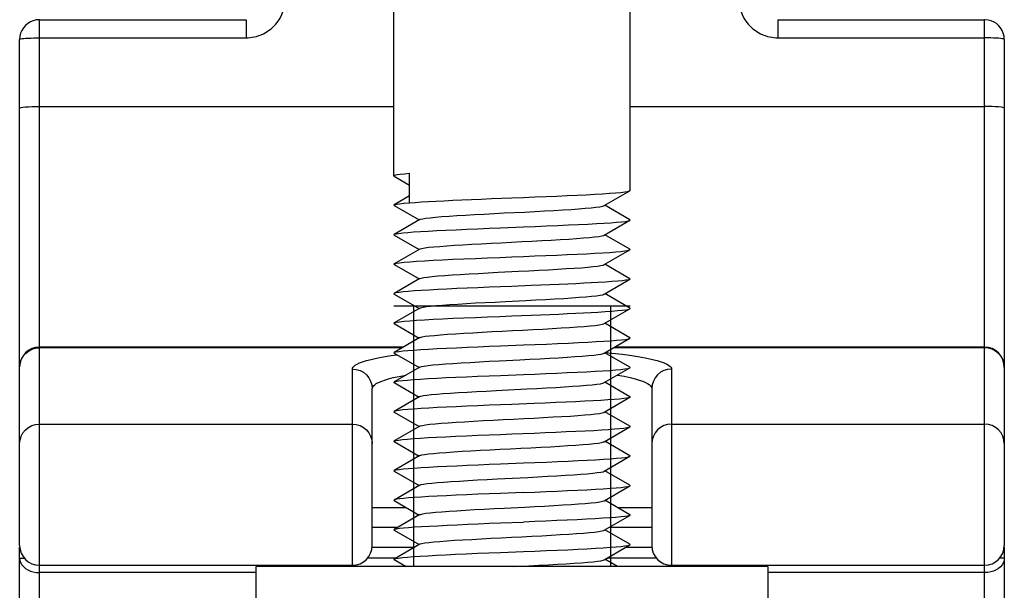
# Model space of a CAD drawing. Extents: x 0 to 420, y 0 to 297.
# Tile 58 of 75: x 325.12 to 335.12, y 174.89 to 180.7. Entities that reach past the tile are written whole.
import ezdxf

# ---------------------------------------------------------------- set-up
doc = ezdxf.new("R2010")
doc.units = 0
doc.header["$LTSCALE"] = 23.1
doc.layers.get('0').update_dxf_attribs({"linetype": 'CONTINUOUS'})
doc.layers.add('02___PRT_ALL_AXES', color=7, linetype='CONTINUOUS')

msp = doc.modelspace()

# ---------------------------------------------------------------- linework, layer by layer
at = {"color": 7, "linetype": 'CONTINUOUS'}
for p, q in [((325.324, 180.695), (327.424, 180.695)), ((325.324, 173.254), (325.324, 180.695)), ((327.424, 180.695), (327.424, 180.511)), ((332.824, 180.695), (334.924, 180.695)), ((332.824, 180.695), (332.824, 180.511)), ((334.924, 173.254), (334.924, 180.695)), ((325.324, 180.511), (327.424, 180.511)), ((332.824, 180.511), (334.924, 180.511)), ((325.124, 175.349), (325.124, 180.495)), ((335.124, 180.495), (335.124, 175.349)), ((325.324, 179.812), (328.924, 179.812)), ((331.324, 179.812), (334.924, 179.812)), ((328.927, 179.106), (329.085, 179.014)), ((329.085, 178.834), (329.085, 179.134)), ((329.085, 178.904), (328.927, 178.812)), ((331.061, 178.805), (331.322, 178.956)), ((328.927, 178.806), (329.181, 178.659)), ((329.916, 178.876), (330.124, 178.884)), ((331.322, 178.662), (331.068, 178.809)), ((329.188, 178.663), (328.927, 178.512)), ((331.061, 178.505), (331.322, 178.656)), ((328.927, 178.506), (329.181, 178.359)), ((331.322, 178.362), (331.068, 178.509)), ((329.188, 178.363), (328.927, 178.212)), ((331.061, 178.205), (331.322, 178.356)), ((328.927, 178.206), (329.181, 178.059)), ((331.322, 178.062), (331.068, 178.209)), ((329.188, 178.063), (328.927, 177.912)), ((331.061, 177.905), (331.322, 178.056)), ((328.927, 177.906), (329.181, 177.759)), ((330.319, 177.992), (330.124, 177.984)), ((331.084, 177.9), (331.068, 177.909)), ((331.322, 177.762), (331.084, 177.9)), ((331.324, 177.784), (328.924, 177.784)), ((329.188, 177.763), (328.927, 177.612)), ((331.061, 177.605), (331.322, 177.756)), ((328.927, 177.606), (329.181, 177.459)), ((330.124, 177.684), (330.319, 177.692)), ((331.322, 177.462), (331.068, 177.609)), ((329.188, 177.463), (328.927, 177.312)), ((331.061, 177.305), (331.322, 177.456)), ((329.022, 177.367), (325.324, 177.367)), ((329.008, 177.359), (325.324, 177.359)), ((328.927, 177.306), (329.181, 177.159)), ((331.322, 177.162), (331.068, 177.309)), ((334.924, 177.359), (331.154, 177.359)), ((334.924, 177.367), (331.169, 177.367)), ((328.896, 177.28), (328.957, 177.288)), ((328.504, 175.149), (328.504, 177.143)), ((329.188, 177.163), (328.927, 177.012)), ((331.061, 177.005), (331.322, 177.156)), ((331.744, 177.143), (331.744, 175.149)), ((328.87, 177.043), (328.919, 177.056)), ((328.927, 177.006), (329.181, 176.859)), ((331.322, 176.862), (331.068, 177.009)), ((328.704, 175.349), (328.704, 176.945)), ((329.964, 176.926), (330.275, 176.942)), ((331.544, 176.945), (331.544, 175.349)), ((329.188, 176.863), (328.927, 176.712)), ((331.061, 176.705), (331.322, 176.856)), ((328.927, 176.706), (329.181, 176.559)), ((330.351, 176.793), (330.124, 176.784)), ((331.322, 176.562), (331.068, 176.709)), ((325.324, 176.583), (328.504, 176.583)), ((329.188, 176.563), (328.927, 176.412)), ((331.061, 176.405), (331.322, 176.556)), ((331.744, 176.583), (334.924, 176.583)), ((328.927, 176.406), (329.181, 176.259)), ((330.124, 176.484), (330.351, 176.493)), ((331.322, 176.262), (331.068, 176.409)), ((329.188, 176.263), (328.927, 176.112)), ((331.061, 176.105), (331.322, 176.256)), ((328.927, 176.106), (329.181, 175.959)), ((331.322, 175.962), (331.068, 176.109)), ((329.974, 176.026), (330.285, 176.042)), ((329.188, 175.963), (328.927, 175.812)), ((331.061, 175.805), (331.322, 175.956)), ((328.927, 175.806), (329.181, 175.659)), ((331.322, 175.662), (331.068, 175.809)), ((329.051, 175.734), (328.704, 175.734)), ((331.544, 175.734), (331.198, 175.734)), ((329.188, 175.663), (328.927, 175.512)), ((331.061, 175.505), (331.322, 175.656)), ((328.965, 175.534), (328.704, 175.534)), ((328.927, 175.506), (329.181, 175.359)), ((331.322, 175.362), (331.068, 175.509)), ((331.544, 175.534), (331.111, 175.534)), ((325.124, 175.334), (325.126, 175.334)), ((325.124, 173.454), (325.124, 175.334)), ((328.704, 175.334), (329.138, 175.334)), ((329.188, 175.363), (328.927, 175.212)), ((331.061, 175.205), (331.322, 175.356)), ((331.284, 175.334), (331.544, 175.334)), ((335.124, 175.334), (335.123, 175.334)), ((335.124, 175.334), (335.124, 173.454)), ((325.124, 175.221), (325.171, 175.221)), ((328.943, 175.221), (328.657, 175.221)), ((328.927, 175.206), (329.05, 175.135)), ((331.197, 175.135), (331.068, 175.209)), ((331.591, 175.221), (331.09, 175.221)), ((335.124, 175.221), (335.077, 175.221)), ((325.324, 175.149), (328.504, 175.149)), ((330.138, 175.135), (330.295, 175.143)), ((331.744, 175.149), (334.924, 175.149)), ((327.524, 175.074), (325.324, 175.074)), ((334.924, 175.074), (332.724, 175.074))]:
    msp.add_line(p, q, dxfattribs=at)
at = {"color": 2, "linetype": 'CONTINUOUS'}
for p, q in [((329.124, 177.784), (329.124, 175.135)), ((331.124, 177.784), (331.124, 175.135))]:
    msp.add_line(p, q, dxfattribs=at)
at = {"color": 7, "linetype": 'CONTINUOUS'}
for points in [[(327.424, 180.511), (327.444, 180.511), (327.465, 180.513), (327.486, 180.516), (327.508, 180.52), (327.53, 180.525), (327.554, 180.533), (327.578, 180.542), (327.602, 180.553), (327.627, 180.567), (327.652, 180.584), (327.677, 180.603), (327.702, 180.625), (327.725, 180.651), (327.748, 180.679), (327.769, 180.712), (327.787, 180.747), (327.802, 180.786), (327.814, 180.828), (327.821, 180.873), (327.824, 180.921)], [(332.424, 180.921), (332.427, 180.873), (332.435, 180.828), (332.447, 180.786), (332.462, 180.747), (332.48, 180.712), (332.501, 180.679), (332.524, 180.651), (332.547, 180.625), (332.572, 180.603), (332.597, 180.584), (332.622, 180.567), (332.647, 180.553), (332.671, 180.542), (332.695, 180.533), (332.719, 180.525), (332.741, 180.52), (332.763, 180.516), (332.784, 180.513), (332.805, 180.511), (332.824, 180.511)], [(325.324, 180.695), (325.292, 180.693), (325.262, 180.685), (325.233, 180.673), (325.206, 180.657), (325.183, 180.637), (325.163, 180.613), (325.147, 180.587), (325.134, 180.558), (325.127, 180.527), (325.124, 180.495)], [(335.124, 180.495), (335.122, 180.528), (335.114, 180.559), (335.102, 180.587), (335.086, 180.613), (335.067, 180.635), (335.045, 180.655), (335.02, 180.671), (334.992, 180.684), (334.962, 180.692), (334.929, 180.695), (334.924, 180.695)], [(325.124, 180.495), (325.127, 180.498), (325.135, 180.5), (325.148, 180.503), (325.165, 180.505), (325.186, 180.506), (325.211, 180.508), (325.238, 180.509), (325.267, 180.51), (325.296, 180.511), (325.324, 180.511)], [(335.124, 180.495), (335.122, 180.498), (335.115, 180.5), (335.103, 180.502), (335.086, 180.504), (335.066, 180.506), (335.042, 180.508), (335.015, 180.509), (334.986, 180.51), (334.956, 180.511), (334.924, 180.511)], [(325.124, 179.797), (325.128, 179.8), (325.14, 179.803), (325.158, 179.806), (325.183, 179.808), (325.213, 179.81), (325.248, 179.811), (325.285, 179.812), (325.324, 179.812)], [(335.124, 179.797), (335.121, 179.8), (335.109, 179.803), (335.091, 179.806), (335.066, 179.808), (335.036, 179.81), (335.001, 179.811), (334.963, 179.812), (334.924, 179.812)], [(328.924, 179.109), (328.926, 179.111), (328.936, 179.116), (328.958, 179.12), (328.99, 179.125), (329.033, 179.129), (329.085, 179.134)], [(328.927, 179.106), (328.926, 179.107), (328.924, 179.109)], [(330.124, 178.884), (330.241, 178.888), (330.356, 178.893), (330.47, 178.898), (330.58, 178.902), (330.685, 178.907), (330.785, 178.912), (330.879, 178.916), (330.966, 178.921), (331.045, 178.926), (331.116, 178.93), (331.177, 178.935), (331.229, 178.94), (331.27, 178.944), (331.299, 178.949), (331.317, 178.954), (331.322, 178.956)], [(331.322, 178.956), (331.324, 178.958), (331.324, 178.959)], [(328.927, 178.806), (328.924, 178.809), (328.927, 178.812)], [(328.927, 178.812), (328.931, 178.814), (328.95, 178.819), (328.982, 178.824), (329.027, 178.829), (329.085, 178.834)], [(329.085, 178.834), (329.142, 178.838), (329.207, 178.842), (329.277, 178.846), (329.354, 178.851), (329.436, 178.855), (329.524, 178.859), (329.616, 178.863), (329.713, 178.867), (329.813, 178.871), (329.916, 178.876)], [(330.254, 178.74), (330.356, 178.746), (330.456, 178.751), (330.551, 178.756), (330.641, 178.762), (330.725, 178.767), (330.801, 178.772), (330.869, 178.778), (330.928, 178.783), (330.977, 178.788), (331.016, 178.793), (331.043, 178.799), (331.06, 178.804), (331.061, 178.805)], [(329.188, 178.663), (329.196, 178.666), (329.218, 178.672), (329.251, 178.677), (329.295, 178.682), (329.349, 178.688), (329.413, 178.693), (329.485, 178.698), (329.565, 178.703), (329.652, 178.709), (329.745, 178.714), (329.842, 178.719), (329.943, 178.725), (330.046, 178.73), (330.254, 178.74)], [(330.242, 178.589), (330.359, 178.593), (330.476, 178.598), (330.589, 178.603), (330.698, 178.608), (330.8, 178.612), (330.894, 178.617), (330.981, 178.622), (331.058, 178.626), (331.127, 178.631), (331.187, 178.636), (331.237, 178.641), (331.276, 178.645), (331.304, 178.65), (331.32, 178.655), (331.322, 178.656)], [(331.322, 178.656), (331.324, 178.659), (331.322, 178.662)], [(328.927, 178.506), (328.924, 178.509), (328.927, 178.512)], [(328.927, 178.512), (328.93, 178.514), (328.947, 178.518), (328.976, 178.523), (329.016, 178.528), (329.066, 178.532), (329.125, 178.537), (329.195, 178.542), (329.273, 178.546), (329.36, 178.551), (329.454, 178.556), (329.557, 178.56), (329.665, 178.565), (329.777, 178.57), (329.892, 178.575), (330.008, 178.579), (330.242, 178.589)], [(329.188, 178.363), (329.192, 178.365), (329.21, 178.37), (329.24, 178.375), (329.281, 178.381), (329.332, 178.386), (329.393, 178.391), (329.462, 178.397), (329.54, 178.402), (329.625, 178.407), (329.717, 178.412), (329.813, 178.418), (329.913, 178.423), (330.015, 178.428), (330.119, 178.434), (330.223, 178.439), (330.326, 178.444), (330.426, 178.449), (330.523, 178.455), (330.615, 178.46), (330.7, 178.465), (330.779, 178.471), (330.85, 178.476), (330.911, 178.481), (330.963, 178.486), (331.005, 178.492), (331.036, 178.497), (331.056, 178.502), (331.061, 178.505)], [(330.124, 178.284), (330.241, 178.288), (330.356, 178.293), (330.469, 178.298), (330.579, 178.302), (330.685, 178.307), (330.786, 178.312), (330.88, 178.316), (330.967, 178.321), (331.046, 178.326), (331.117, 178.33), (331.178, 178.335), (331.23, 178.34), (331.27, 178.344), (331.299, 178.349), (331.317, 178.354), (331.322, 178.356)], [(331.322, 178.356), (331.324, 178.358), (331.322, 178.362)], [(328.927, 178.206), (328.924, 178.209), (328.927, 178.212)], [(328.927, 178.212), (328.931, 178.214), (328.95, 178.219), (328.983, 178.224), (329.029, 178.229), (329.087, 178.234), (329.156, 178.239), (329.236, 178.244), (329.324, 178.249), (329.42, 178.254), (329.524, 178.259), (329.636, 178.264), (329.754, 178.269), (329.876, 178.274), (330, 178.279), (330.124, 178.284)], [(329.984, 178.127), (330.192, 178.137), (330.295, 178.143), (330.397, 178.148), (330.494, 178.153), (330.588, 178.158), (330.675, 178.164), (330.756, 178.169), (330.829, 178.174), (330.894, 178.18), (330.949, 178.185), (330.994, 178.19), (331.028, 178.195), (331.051, 178.201), (331.061, 178.205)], [(329.188, 178.063), (329.203, 178.069), (329.23, 178.074), (329.267, 178.079), (329.315, 178.084), (329.373, 178.09), (329.441, 178.095), (329.516, 178.1), (329.599, 178.106), (329.689, 178.111), (329.783, 178.116), (329.882, 178.121), (329.984, 178.127)], [(330.997, 178.023), (330.928, 178.019), (330.854, 178.015), (330.774, 178.011), (330.69, 178.007), (330.602, 178.003), (330.51, 177.999), (330.416, 177.996), (330.319, 177.992)], [(331.322, 178.056), (331.308, 178.051), (331.282, 178.046), (331.246, 178.041), (331.198, 178.037), (331.14, 178.032), (331.073, 178.027), (330.997, 178.023)], [(331.322, 178.062), (331.324, 178.06), (331.322, 178.056)], [(328.927, 177.912), (328.925, 177.909), (328.927, 177.906)], [(330.124, 177.984), (330.008, 177.979), (329.892, 177.975), (329.779, 177.97), (329.669, 177.965), (329.564, 177.961), (329.464, 177.956), (329.37, 177.951), (329.283, 177.947), (329.203, 177.942), (329.133, 177.937), (329.071, 177.933), (329.019, 177.928), (328.978, 177.923), (328.949, 177.919), (328.931, 177.914), (328.927, 177.912)], [(330.808, 177.873), (330.875, 177.878), (330.933, 177.883), (330.981, 177.889), (331.019, 177.894), (331.046, 177.899), (331.061, 177.905)], [(329.188, 177.763), (329.198, 177.767), (329.221, 177.772), (329.255, 177.778), (329.3, 177.783), (329.355, 177.788), (329.42, 177.793), (329.493, 177.799), (329.574, 177.804), (329.661, 177.809), (329.754, 177.815), (329.852, 177.82), (329.954, 177.825), (330.057, 177.83), (330.265, 177.841)], [(330.265, 177.841), (330.367, 177.846), (330.466, 177.852), (330.56, 177.857), (330.65, 177.862), (330.733, 177.867), (330.808, 177.873)], [(330.319, 177.692), (330.414, 177.695), (330.508, 177.699), (330.599, 177.703), (330.687, 177.707), (330.772, 177.711), (330.852, 177.715), (330.927, 177.719), (330.997, 177.723)], [(330.997, 177.723), (331.072, 177.727), (331.139, 177.732), (331.196, 177.737), (331.243, 177.741), (331.28, 177.746), (331.305, 177.75), (331.32, 177.755), (331.322, 177.756)], [(331.322, 177.756), (331.324, 177.759), (331.322, 177.762)], [(328.927, 177.606), (328.924, 177.609), (328.927, 177.612)], [(328.927, 177.612), (328.931, 177.614), (328.95, 177.619), (328.982, 177.624), (329.028, 177.629), (329.086, 177.634), (329.156, 177.639), (329.235, 177.644), (329.323, 177.649), (329.419, 177.654), (329.524, 177.659), (329.636, 177.664), (329.754, 177.669), (329.876, 177.674), (330, 177.679), (330.124, 177.684)], [(329.188, 177.463), (329.193, 177.465), (329.213, 177.471), (329.244, 177.476), (329.285, 177.481), (329.338, 177.486), (329.399, 177.492), (329.47, 177.497), (329.549, 177.502), (329.634, 177.508), (329.726, 177.513), (329.823, 177.518), (329.923, 177.524), (330.026, 177.529), (330.13, 177.534), (330.234, 177.539), (330.336, 177.545), (330.436, 177.55), (330.532, 177.555), (330.624, 177.561), (330.709, 177.566), (330.787, 177.571), (330.856, 177.576), (330.917, 177.582), (330.968, 177.587), (331.009, 177.592), (331.039, 177.598), (331.057, 177.603), (331.061, 177.605)], [(330.242, 177.389), (330.359, 177.393), (330.475, 177.398), (330.588, 177.403), (330.697, 177.408), (330.799, 177.412), (330.893, 177.417), (330.979, 177.422), (331.057, 177.426), (331.127, 177.431), (331.187, 177.436), (331.238, 177.441), (331.277, 177.445), (331.304, 177.45), (331.32, 177.455), (331.322, 177.456)], [(331.322, 177.456), (331.324, 177.459), (331.322, 177.462)], [(325.124, 177.16), (325.128, 177.199), (325.14, 177.236), (325.158, 177.271), (325.183, 177.301), (325.213, 177.325), (325.248, 177.344), (325.285, 177.355), (325.324, 177.359)], [(328.927, 177.306), (328.924, 177.309), (328.927, 177.312)], [(328.927, 177.312), (328.931, 177.314), (328.949, 177.318), (328.977, 177.323), (329.017, 177.328), (329.068, 177.332), (329.128, 177.337), (329.198, 177.342), (329.277, 177.346), (329.364, 177.351), (329.458, 177.356), (329.56, 177.36), (329.668, 177.365), (329.779, 177.37), (329.893, 177.375), (330.008, 177.379), (330.242, 177.389)], [(329.995, 177.227), (330.203, 177.238), (330.306, 177.243), (330.407, 177.248), (330.504, 177.254), (330.597, 177.259), (330.684, 177.264), (330.764, 177.27), (330.836, 177.275), (330.9, 177.28), (330.954, 177.285), (330.998, 177.291), (331.031, 177.296), (331.053, 177.301), (331.061, 177.305)], [(331.075, 177.313), (331.14, 177.306), (331.248, 177.294), (331.342, 177.281), (331.424, 177.268), (331.493, 177.255), (331.551, 177.242), (331.6, 177.23), (331.639, 177.217), (331.671, 177.206), (331.696, 177.194), (331.715, 177.183), (331.729, 177.172), (331.738, 177.162), (331.743, 177.152), (331.744, 177.143)], [(335.124, 177.16), (335.121, 177.199), (335.109, 177.236), (335.091, 177.271), (335.066, 177.301), (335.036, 177.325), (335.001, 177.344), (334.963, 177.355), (334.924, 177.359)], [(328.504, 177.143), (328.506, 177.152), (328.511, 177.162), (328.52, 177.172), (328.533, 177.183), (328.552, 177.193), (328.576, 177.205), (328.607, 177.217), (328.646, 177.229), (328.693, 177.241), (328.749, 177.254), (328.817, 177.267), (328.896, 177.28)], [(329.188, 177.163), (329.189, 177.164), (329.206, 177.169), (329.233, 177.174), (329.272, 177.18), (329.321, 177.185), (329.38, 177.19), (329.448, 177.195), (329.524, 177.201), (329.608, 177.206), (329.698, 177.211), (329.793, 177.217), (329.892, 177.222), (329.995, 177.227)], [(328.504, 177.143), (328.543, 177.139), (328.581, 177.128), (328.616, 177.11), (328.646, 177.085), (328.671, 177.055), (328.689, 177.021), (328.701, 176.983), (328.704, 176.945)], [(330.007, 177.079), (330.241, 177.088), (330.356, 177.093), (330.469, 177.098), (330.58, 177.102), (330.686, 177.107), (330.788, 177.112), (330.882, 177.116), (330.969, 177.121), (331.048, 177.126), (331.119, 177.13), (331.18, 177.135), (331.23, 177.14), (331.27, 177.144), (331.3, 177.149), (331.318, 177.154), (331.322, 177.156)], [(331.322, 177.156), (331.324, 177.158), (331.322, 177.162)], [(331.744, 177.143), (331.705, 177.139), (331.668, 177.128), (331.633, 177.11), (331.603, 177.085), (331.578, 177.055), (331.56, 177.021), (331.548, 176.983), (331.544, 176.945)], [(328.704, 176.945), (328.706, 176.954), (328.71, 176.964), (328.718, 176.974), (328.73, 176.984), (328.746, 176.995), (328.767, 177.006), (328.795, 177.018), (328.828, 177.03), (328.87, 177.043)], [(328.919, 177.056), (328.978, 177.069), (329.047, 177.081)], [(328.927, 177.006), (328.925, 177.008), (328.927, 177.012)], [(328.927, 177.012), (328.929, 177.013), (328.945, 177.018), (328.973, 177.023), (329.013, 177.027), (329.064, 177.032), (329.125, 177.037), (329.196, 177.042), (329.274, 177.046), (329.36, 177.051), (329.453, 177.056), (329.555, 177.06), (329.662, 177.065), (329.775, 177.07), (329.891, 177.074), (330.007, 177.079)], [(330.275, 176.942), (330.377, 176.947), (330.475, 176.952), (330.57, 176.957), (330.658, 176.963), (330.741, 176.968), (330.815, 176.973), (330.882, 176.979), (330.939, 176.984), (330.986, 176.989), (331.022, 176.994), (331.048, 177), (331.061, 177.005)], [(331.195, 177.082), (331.263, 177.07), (331.324, 177.057), (331.375, 177.044), (331.417, 177.031), (331.452, 177.019), (331.48, 177.007), (331.502, 176.996), (331.518, 176.985), (331.531, 176.974), (331.539, 176.964), (331.543, 176.954), (331.544, 176.945)], [(329.188, 176.863), (329.199, 176.867), (329.224, 176.873), (329.259, 176.878), (329.305, 176.883), (329.361, 176.889), (329.426, 176.894), (329.5, 176.899), (329.582, 176.904), (329.67, 176.91), (329.764, 176.915), (329.862, 176.92), (329.964, 176.926)], [(331.322, 176.856), (331.312, 176.852), (331.291, 176.848), (331.259, 176.843), (331.216, 176.838), (331.162, 176.834), (331.099, 176.829), (331.028, 176.825), (330.949, 176.82), (330.863, 176.816), (330.771, 176.811), (330.673, 176.806), (330.569, 176.802), (330.462, 176.797), (330.351, 176.793)], [(331.322, 176.862), (331.323, 176.861), (331.323, 176.857), (331.322, 176.856)], [(328.927, 176.712), (328.924, 176.709), (328.927, 176.706)], [(330.124, 176.784), (330.008, 176.779), (329.892, 176.775), (329.777, 176.77), (329.665, 176.765), (329.559, 176.76), (329.459, 176.756), (329.366, 176.751), (329.28, 176.747), (329.201, 176.742), (329.13, 176.737), (329.068, 176.732), (329.016, 176.728), (328.976, 176.723), (328.947, 176.718), (328.93, 176.713), (328.927, 176.712)], [(329.188, 176.563), (329.194, 176.566), (329.215, 176.571), (329.247, 176.576), (329.29, 176.582), (329.343, 176.587), (329.406, 176.592), (329.477, 176.598), (329.557, 176.603), (329.643, 176.608), (329.735, 176.613), (329.832, 176.619), (329.933, 176.624), (330.036, 176.629), (330.14, 176.635), (330.244, 176.64), (330.346, 176.645), (330.446, 176.651), (330.542, 176.656), (330.632, 176.661), (330.717, 176.666), (330.794, 176.672), (330.863, 176.677), (330.923, 176.682), (330.973, 176.688), (331.012, 176.693), (331.041, 176.698), (331.059, 176.703), (331.061, 176.705)], [(325.124, 176.385), (325.128, 176.423), (325.14, 176.461), (325.158, 176.495), (325.183, 176.525), (325.213, 176.55), (325.248, 176.568), (325.285, 176.579), (325.324, 176.583)], [(328.504, 176.583), (328.543, 176.579), (328.581, 176.568), (328.616, 176.55), (328.646, 176.525), (328.671, 176.495), (328.689, 176.461), (328.701, 176.423), (328.704, 176.385)], [(330.351, 176.493), (330.461, 176.497), (330.569, 176.502), (330.674, 176.507), (330.774, 176.511), (330.867, 176.516), (330.954, 176.52), (331.032, 176.525), (331.103, 176.529), (331.165, 176.534), (331.217, 176.538), (331.259, 176.543), (331.291, 176.548), (331.312, 176.552), (331.322, 176.556)], [(331.322, 176.556), (331.323, 176.557), (331.323, 176.561), (331.322, 176.562)], [(331.744, 176.583), (331.705, 176.579), (331.668, 176.568), (331.633, 176.55), (331.603, 176.525), (331.578, 176.495), (331.56, 176.461), (331.548, 176.423), (331.544, 176.385)], [(335.124, 176.385), (335.121, 176.423), (335.109, 176.461), (335.091, 176.495), (335.066, 176.525), (335.036, 176.55), (335.001, 176.568), (334.963, 176.579), (334.924, 176.583)], [(328.927, 176.406), (328.925, 176.408), (328.927, 176.412)], [(328.927, 176.412), (328.929, 176.413), (328.945, 176.418), (328.973, 176.422), (329.013, 176.427), (329.064, 176.432), (329.125, 176.437), (329.195, 176.442), (329.273, 176.446), (329.359, 176.451), (329.453, 176.455), (329.554, 176.46), (329.662, 176.465), (329.775, 176.47), (329.891, 176.474), (330.007, 176.479), (330.124, 176.484)], [(329.188, 176.263), (329.19, 176.264), (329.208, 176.27), (329.237, 176.275), (329.276, 176.28), (329.326, 176.285), (329.386, 176.291), (329.455, 176.296), (329.532, 176.301), (329.617, 176.307), (329.707, 176.312), (329.803, 176.317), (329.903, 176.322), (330.005, 176.328), (330.109, 176.333), (330.213, 176.338), (330.316, 176.344), (330.416, 176.349), (330.514, 176.354), (330.606, 176.36), (330.692, 176.365), (330.772, 176.37), (330.843, 176.375), (330.906, 176.381), (330.959, 176.386), (331.002, 176.391), (331.034, 176.397), (331.055, 176.402), (331.061, 176.405)], [(330.241, 176.189), (330.358, 176.193), (330.474, 176.198), (330.586, 176.203), (330.694, 176.207), (330.795, 176.212), (330.888, 176.217), (330.974, 176.221), (331.053, 176.226), (331.123, 176.231), (331.184, 176.236), (331.235, 176.24), (331.275, 176.245), (331.303, 176.25), (331.32, 176.255), (331.322, 176.256)], [(331.322, 176.256), (331.324, 176.259), (331.322, 176.262)], [(328.927, 176.106), (328.925, 176.109), (328.927, 176.112)], [(328.927, 176.112), (328.931, 176.114), (328.949, 176.119), (328.979, 176.123), (329.019, 176.128), (329.07, 176.133), (329.131, 176.137), (329.201, 176.142), (329.28, 176.147), (329.367, 176.151), (329.462, 176.156), (329.563, 176.161), (329.669, 176.165), (329.78, 176.17), (329.893, 176.175), (330.008, 176.179), (330.241, 176.189)], [(330.285, 176.042), (330.387, 176.047), (330.485, 176.053), (330.579, 176.058), (330.667, 176.063), (330.749, 176.069), (330.822, 176.074), (330.888, 176.079), (330.944, 176.084), (330.99, 176.09), (331.025, 176.095), (331.049, 176.1), (331.061, 176.105)], [(329.188, 175.963), (329.201, 175.968), (329.227, 175.973), (329.263, 175.979), (329.31, 175.984), (329.367, 175.989), (329.433, 175.994), (329.508, 176), (329.591, 176.005), (329.679, 176.01), (329.774, 176.016), (329.872, 176.021), (329.974, 176.026)], [(330.241, 175.888), (330.356, 175.893), (330.47, 175.898), (330.582, 175.903), (330.689, 175.907), (330.791, 175.912), (330.886, 175.917), (330.973, 175.921), (331.052, 175.926), (331.121, 175.931), (331.182, 175.935), (331.232, 175.94), (331.272, 175.945), (331.301, 175.949), (331.318, 175.954), (331.322, 175.956)], [(331.322, 175.956), (331.324, 175.959), (331.322, 175.962)], [(328.927, 175.812), (328.925, 175.81), (328.927, 175.806)], [(330.241, 175.888), (330.009, 175.879), (329.893, 175.875), (329.778, 175.87), (329.667, 175.865), (329.559, 175.86), (329.458, 175.856), (329.364, 175.851), (329.279, 175.847), (329.202, 175.842), (329.133, 175.837), (329.072, 175.833), (329.021, 175.828), (328.981, 175.824), (328.951, 175.819), (328.932, 175.814), (328.927, 175.812)], [(330.254, 175.74), (330.356, 175.746), (330.456, 175.751), (330.551, 175.756), (330.641, 175.762), (330.725, 175.767), (330.801, 175.772), (330.869, 175.778), (330.928, 175.783), (330.977, 175.788), (331.016, 175.793), (331.043, 175.799), (331.06, 175.804), (331.061, 175.805)], [(329.188, 175.663), (329.196, 175.666), (329.218, 175.672), (329.251, 175.677), (329.295, 175.682), (329.349, 175.688), (329.413, 175.693), (329.485, 175.698), (329.565, 175.703), (329.652, 175.709), (329.745, 175.714), (329.842, 175.719), (329.943, 175.725), (330.046, 175.73), (330.254, 175.74)], [(331.322, 175.656), (331.317, 175.654), (331.299, 175.649), (331.27, 175.644), (331.23, 175.64), (331.179, 175.635), (331.118, 175.63), (331.047, 175.626), (330.968, 175.621), (330.881, 175.616), (330.787, 175.612), (330.685, 175.607), (330.579, 175.602), (330.469, 175.598), (330.356, 175.593), (330.241, 175.588)], [(331.322, 175.662), (331.324, 175.658), (331.322, 175.656)], [(328.927, 175.506), (328.925, 175.51), (328.927, 175.512)], [(328.927, 175.512), (328.933, 175.514), (328.952, 175.519), (328.982, 175.524), (329.022, 175.528), (329.074, 175.533), (329.135, 175.538), (329.205, 175.542), (329.284, 175.547), (329.371, 175.551), (329.465, 175.556), (329.566, 175.561), (329.672, 175.565), (329.782, 175.57), (329.894, 175.575), (330.009, 175.579), (330.241, 175.588)], [(329.188, 175.363), (329.192, 175.365), (329.21, 175.37), (329.24, 175.375), (329.281, 175.381), (329.332, 175.386), (329.393, 175.391), (329.462, 175.397), (329.54, 175.402), (329.625, 175.407), (329.717, 175.412), (329.813, 175.418), (329.913, 175.423), (330.015, 175.428), (330.119, 175.434), (330.223, 175.439), (330.326, 175.444), (330.426, 175.449), (330.523, 175.455), (330.615, 175.46), (330.7, 175.465), (330.779, 175.471), (330.85, 175.476), (330.911, 175.481), (330.963, 175.486), (331.005, 175.492), (331.036, 175.497), (331.056, 175.502), (331.061, 175.505)], [(330.007, 175.279), (330.241, 175.288), (330.356, 175.293), (330.471, 175.298), (330.582, 175.303), (330.69, 175.307), (330.792, 175.312), (330.886, 175.317), (330.973, 175.321), (331.052, 175.326), (331.122, 175.331), (331.182, 175.335), (331.232, 175.34), (331.272, 175.345), (331.301, 175.349), (331.318, 175.354), (331.322, 175.356)], [(331.322, 175.356), (331.324, 175.359), (331.322, 175.362)], [(325.124, 175.221), (325.127, 175.198), (325.134, 175.176), (325.146, 175.154), (325.163, 175.135), (325.183, 175.117), (325.207, 175.102), (325.234, 175.09), (325.263, 175.081), (325.293, 175.075), (325.324, 175.074)], [(328.927, 175.206), (328.925, 175.208), (328.927, 175.212)], [(328.927, 175.212), (328.929, 175.213), (328.945, 175.218), (328.972, 175.222), (329.011, 175.227), (329.062, 175.232), (329.122, 175.237), (329.192, 175.241), (329.27, 175.246), (329.356, 175.251), (329.45, 175.255), (329.552, 175.26), (329.66, 175.265), (329.774, 175.27), (329.89, 175.274), (330.007, 175.279)], [(330.295, 175.143), (330.397, 175.148), (330.494, 175.153), (330.588, 175.158), (330.675, 175.164), (330.756, 175.169), (330.829, 175.174), (330.894, 175.18), (330.949, 175.185), (330.994, 175.19), (331.028, 175.195), (331.051, 175.201), (331.061, 175.205)], [(335.124, 175.221), (335.122, 175.198), (335.115, 175.176), (335.103, 175.154), (335.086, 175.134), (335.066, 175.117), (335.042, 175.102), (335.015, 175.09), (334.986, 175.081), (334.956, 175.075), (334.924, 175.074)]]:
    msp.add_lwpolyline(points, dxfattribs=at)
for centre, start, end in [((325.324, 177.167), 90, 180), ((334.924, 177.167), 0, 90), ((325.324, 175.349), 180, 270), ((328.504, 175.349), 270, 360), ((331.744, 175.349), 180, 270), ((334.924, 175.349), 270, 360)]:
    msp.add_arc(centre, 0.2, start, end, dxfattribs=at)
at = {"layer": '02___PRT_ALL_AXES', "color": 7, "linetype": 'CONTINUOUS'}
for p, q in [((328.924, 179.109), (328.924, 185.32)), ((331.324, 178.959), (331.324, 185.32)), ((332.724, 175.135), (327.524, 175.135)), ((327.524, 175.135), (327.524, 174.775)), ((332.724, 175.135), (332.724, 174.775))]:
    msp.add_line(p, q, dxfattribs=at)

doc.saveas('drawing.dxf')
